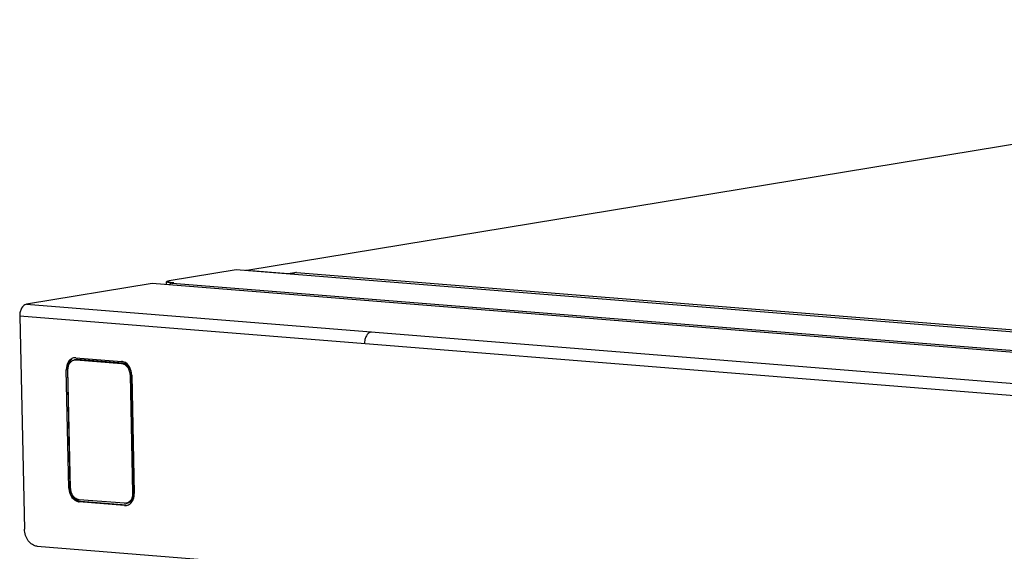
# Model space of a CAD drawing. Header units: millimetres. Extents: x -339 to 255, y 1363 to 1783.
# Tile 22 of 47: x 17 to 62, y 1477 to 1501. Entities that reach past the tile are written whole.
import ezdxf

# ---------------------------------------------------------------- set-up
doc = ezdxf.new("R2010")
doc.units = ezdxf.units.MM
doc.header["$LTSCALE"] = 61.468
doc.layers.get('0').update_dxf_attribs({"linetype": 'CONTINUOUS'})

msp = doc.modelspace()

# ---------------------------------------------------------------- linework, layer by layer
at = {"linetype": 'Continuous'}
for p, q in [((27.4951, 1489.6575), (97.6889, 1501.2114)), ((97.7732, 1501.2148), (27.4967, 1489.6473)), ((27.0062, 1489.6788), (23.91, 1489.1691)), ((120.5766, 1482.1797), (27.0062, 1489.6788)), ((29.4063, 1489.4943), (27.4967, 1489.6473)), ((29.7934, 1489.558), (29.4063, 1489.4943)), ((29.7934, 1489.558), (118.628, 1482.4384)), ((23.136, 1489.0417), (17.3307, 1488.0862)), ((116.7064, 1481.5426), (23.136, 1489.0417)), ((23.7951, 1488.9889), (23.7921, 1489.1275)), ((23.9694, 1489.0854), (23.9706, 1489.0309)), ((24.1222, 1489.0732), (23.9694, 1489.0854)), ((24.0577, 1489.0626), (24.1222, 1489.0732)), ((24.0577, 1489.0626), (116.5587, 1481.6492)), ((17.3307, 1488.0862), (110.9011, 1480.5871)), ((17.0191, 1487.5369), (17.2358, 1477.7115)), ((110.5895, 1480.0378), (17.0191, 1487.5369)), ((19.6154, 1485.6198), (21.7144, 1485.4516)), ((19.6102, 1485.5284), (19.5457, 1485.5178)), ((19.6805, 1485.5313), (19.616, 1485.5207)), ((19.616, 1485.5207), (21.7165, 1485.3523)), ((21.781, 1485.363), (19.6805, 1485.5313)), ((21.7165, 1485.3523), (21.781, 1485.363)), ((19.1685, 1485.0666), (19.2331, 1485.0754)), ((19.289, 1479.6026), (19.1685, 1485.0666)), ((19.3535, 1479.6133), (19.2331, 1485.0754)), ((19.3655, 1479.5916), (19.245, 1485.0551)), ((22.1739, 1484.8361), (22.1094, 1484.8255)), ((22.1094, 1484.8255), (22.2298, 1479.367)), ((22.2943, 1479.3776), (22.1739, 1484.8361)), ((22.1858, 1484.8194), (22.3062, 1479.3608)), ((19.3535, 1479.6133), (19.289, 1479.6026)), ((22.2298, 1479.367), (22.2943, 1479.3776)), ((21.8588, 1478.9013), (19.7583, 1479.0697)), ((19.7605, 1478.9704), (19.825, 1478.9811)), ((21.861, 1478.8021), (19.7605, 1478.9704)), ((21.9255, 1478.8127), (19.825, 1478.9811)), ((21.861, 1478.8021), (21.9437, 1478.8053)), ((21.9936, 1478.9148), (21.9291, 1478.9042)), ((17.8251, 1476.9212), (110.2497, 1469.514))]:
    msp.add_line(p, q, dxfattribs=at)
for centre, radius, start, end in [((27.469, 1489.3004), 0.348, 85.43041, 96.44613), ((24.1698, 1488.6739), 0.411, 129.30316, 131.43155), ((19.5863, 1485.2726), 0.3484, 88.40568, 99.06955), ((19.5862, 1485.2729), 0.3481, 85.19831, 88.39299), ((21.3937, 1484.8008), 0.7923, 2.629, 10.10888), ((21.4239, 1484.8025), 0.7621, 1.2654, 2.5992), ((20.0513, 1479.6195), 0.7625, 181.26543, 182.67218), ((20.1172, 1479.6301), 0.7638, 181.26634, 182.96414), ((20.1466, 1479.632), 0.7933, 182.9885, 190.10564), ((19.7889, 1479.3237), 0.3544, 261.69374, 265.40537), ((21.8817, 1479.1904), 0.2901, 279.39032, 292.10043), ((21.8876, 1479.1531), 0.3522, 279.15713, 295.05173), ((21.8791, 1479.1971), 0.2973, 292.08557, 294.90716)]:
    msp.add_arc(centre, radius, start, end, dxfattribs=at)
for points in [[(29.7158, 1489.5329), (29.6831, 1489.5171), (29.6528, 1489.4955), (29.6261, 1489.4707)], [(29.7934, 1489.558), (29.7666, 1489.5536), (29.7403, 1489.5448), (29.7158, 1489.5329)], [(23.9802, 1489.0375), (23.9549, 1489.0253), (23.9312, 1489.0097), (23.9095, 1488.9919)], [(24.0577, 1489.0626), (24.0309, 1489.0582), (24.0046, 1489.0494), (23.9802, 1489.0375)], [(21.7967, 1485.4353), (21.77, 1485.4437), (21.7422, 1485.4494), (21.7144, 1485.4516)], [(21.8921, 1485.3914), (21.8623, 1485.4097), (21.8301, 1485.4248), (21.7967, 1485.4353)], [(19.7427, 1478.9974), (19.7093, 1479.0079), (19.6771, 1479.0229), (19.6472, 1479.0413)], [(19.825, 1478.9811), (19.7971, 1478.9833), (19.7693, 1478.9889), (19.7427, 1478.9974)], [(22.0368, 1478.834), (22.0644, 1478.8469), (22.0904, 1478.8635), (22.1142, 1478.8826)]]:
    msp.add_open_spline(points, degree=3, dxfattribs=at)
for points, knots in [([(23.7921, 1489.1275), (23.7919, 1489.1399), (23.8473, 1489.1568), (23.8804, 1489.1643), (23.91, 1489.1691)], [0, 0, 0, 0, 0.2920326, 1, 1, 1, 1]), ([(23.8114, 1489.1115), (23.8085, 1489.1126), (23.8012, 1489.1159), (23.7922, 1489.1221), (23.7921, 1489.1275)], [0, 0, 0, 0, 0.3600885, 1, 1, 1, 1]), ([(23.9694, 1489.0854), (23.9369, 1489.088), (23.8839, 1489.0939), (23.8308, 1489.1037), (23.8114, 1489.1115)], [0, 0, 0, 0, 0.6091967, 1, 1, 1, 1]), ([(17.3307, 1488.0862), (17.2354, 1488.0705), (17.1057, 1487.9383), (17.0317, 1487.73), (17.0177, 1487.6018), (17.0191, 1487.5369)], [0, 0, 0, 0, 0.432808, 0.7087726, 1, 1, 1, 1]), ([(33.2379, 1486.8113), (33.1426, 1486.7956), (33.013, 1486.6634), (32.939, 1486.4551), (32.9249, 1486.327), (32.9263, 1486.262)], [0, 0, 0, 0, 0.432804, 0.7087976, 1, 1, 1, 1]), ([(19.5314, 1485.6167), (19.4795, 1485.6084), (19.3747, 1485.5649), (19.2106, 1485.3877), (19.1667, 1485.194), (19.1685, 1485.0666)], [0, 0, 0, 0, 0.2224192, 0.4610989, 1, 1, 1, 1]), ([(19.2331, 1485.0754), (19.2315, 1485.1689), (19.2594, 1485.348), (19.3637, 1485.5012), (19.4287, 1485.5526)], [0, 0, 0, 0, 0.5302052, 1, 1, 1, 1]), ([(19.245, 1485.0551), (19.2438, 1485.111), (19.2554, 1485.2199), (19.3158, 1485.3654), (19.4005, 1485.4575), (19.4812, 1485.502), (19.5242, 1485.5143), (19.5457, 1485.5178)], [0, 0, 0, 0, 0.2803058, 0.5411648, 0.7782851, 0.8903144, 1, 1, 1, 1]), ([(19.5457, 1485.5178), (19.5631, 1485.5207), (19.5867, 1485.5223), (19.6101, 1485.5212), (19.616, 1485.5207)], [0, 0, 0, 0, 0.7486403, 1, 1, 1, 1]), ([(19.6805, 1485.5313), (19.6746, 1485.5318), (19.6512, 1485.533), (19.6276, 1485.5313), (19.6102, 1485.5284)], [0, 0, 0, 0, 0.2513596, 1, 1, 1, 1]), ([(21.7165, 1485.3523), (21.7419, 1485.3503), (21.7934, 1485.3394), (21.8663, 1485.3045), (21.9336, 1485.2526), (22.0139, 1485.1618), (22.086, 1485.0186), (22.108, 1484.8905), (22.1094, 1484.8255)], [0, 0, 0, 0, 0.1070172, 0.2190086, 0.3372621, 0.4619964, 0.7264172, 1, 1, 1, 1]), ([(22.1739, 1484.8361), (22.1725, 1484.9011), (22.1505, 1485.0292), (22.0784, 1485.1725), (21.9981, 1485.2633), (21.9308, 1485.3152), (21.8579, 1485.35), (21.8064, 1485.3609), (21.781, 1485.363)], [0, 0, 0, 0, 0.2735828, 0.5380036, 0.662738, 0.7809914, 0.8929829, 1, 1, 1, 1]), ([(22.1737, 1484.9398), (22.1653, 1484.9875), (22.1186, 1485.161), (22.0044, 1485.3223), (21.8921, 1485.3914)], [0, 0, 0, 0, 0.2685796, 1, 1, 1, 1]), ([(19.2897, 1479.5839), (19.2964, 1479.44), (19.3768, 1479.1701), (19.6161, 1478.9907), (19.7377, 1478.973)], [0, 0, 0, 0, 0.5398303, 1, 1, 1, 1]), ([(19.7583, 1479.0697), (19.7331, 1479.0717), (19.6819, 1479.0825), (19.6094, 1479.117), (19.5425, 1479.1683), (19.4624, 1479.2581), (19.3901, 1479.4), (19.3674, 1479.527), (19.3655, 1479.5916)], [0, 0, 0, 0, 0.1070651, 0.2190649, 0.3372817, 0.4619479, 0.7262614, 1, 1, 1, 1]), ([(19.6472, 1479.0413), (19.6114, 1479.0633), (19.4707, 1479.1787), (19.3898, 1479.3566), (19.3656, 1479.4928)], [0, 0, 0, 0, 0.2330393, 1, 1, 1, 1]), ([(21.9936, 1478.9148), (22.0151, 1478.9184), (22.0581, 1478.9307), (22.1388, 1478.9752), (22.2235, 1479.0673), (22.2839, 1479.2128), (22.2955, 1479.3217), (22.2943, 1479.3776)], [0, 0, 0, 0, 0.1096856, 0.2217149, 0.4588352, 0.7196943, 1, 1, 1, 1]), ([(22.2298, 1479.367), (22.2309, 1479.3192), (22.2226, 1479.2257), (22.1786, 1479.0969), (22.1059, 1478.9923), (22.0393, 1478.9437), (22.0043, 1478.9275)], [0, 0, 0, 0, 0.2756546, 0.536203, 0.7770783, 1, 1, 1, 1]), ([(22.1142, 1478.8826), (22.1786, 1478.9347), (22.2814, 1479.0885), (22.3083, 1479.2675), (22.3062, 1479.3608)], [0, 0, 0, 0, 0.4700525, 1, 1, 1, 1]), ([(21.9291, 1478.9042), (21.9117, 1478.9014), (21.8881, 1478.8997), (21.8647, 1478.9009), (21.8588, 1478.9013)], [0, 0, 0, 0, 0.7486403, 1, 1, 1, 1]), ([(17.8251, 1476.9212), (17.7478, 1476.9274), (17.5869, 1476.9853), (17.398, 1477.1695), (17.271, 1477.4217), (17.238, 1477.614), (17.2358, 1477.7115)], [0, 0, 0, 0, 0.2181003, 0.4605985, 0.7256644, 1, 1, 1, 1])]:
    msp.add_open_spline(points, degree=3, knots=knots, dxfattribs=at)

doc.saveas('drawing.dxf')
